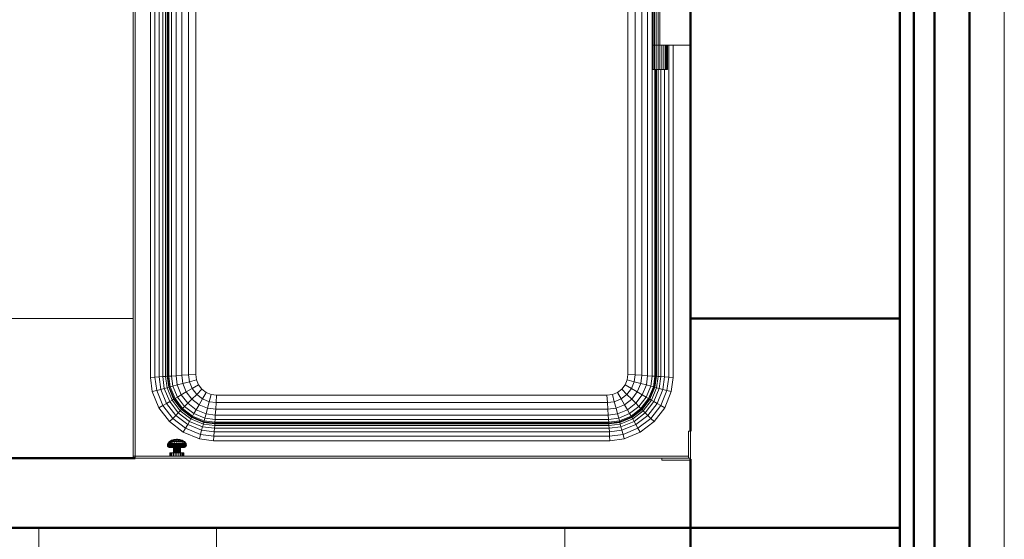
# Model space of a CAD drawing. Header units: millimetres. Extents: x -125 to 26481, y 4748 to 39818.
# Tile 94 of 104: x 23599 to 25012, y 33651 to 34396. Entities that reach past the tile are written whole.
import ezdxf

# ---------------------------------------------------------------- set-up
doc = ezdxf.new("R2010")
doc.units = ezdxf.units.MM
doc.linetypes.add('ADSK_Штриховая_ш3 п1_5', pattern=[225, 150, -75])
for name, color, linetype, lineweight in [('A-COLS-____-MCUT', 52, 'Continuous', 50), ('A-COLS-____-OTLN', 52, 'Continuous', 20), ('A-DETL-____-MBND', 5, 'ADSK_Штриховая_ш3 п1_5', 20), ('A-GENM-____-MCUT', 13, 'Continuous', 50), ('A-GENM-____-OTLN', 13, 'Continuous', 20), ('A-PART-____-MCUT', 2, 'Continuous', 50), ('A-PART-____-OTLN', 2, 'Continuous', 20), ('A-WALL-____-MCUT', 113, 'Continuous', 50), ('A-WALL-____-OTLN', 113, 'Continuous', 20), ('I-FURN-____-OTLN', 30, 'Continuous', 20), ('M-EQPM-____-OTLN', 50, 'Continuous', 20), ('S-BEAM-____-OTLN', 12, 'Continuous', 20)]:
    doc.layers.add(name, color=color, linetype=linetype, lineweight=lineweight)

# ---------------------------------------------------------------- blocks, each defined once
blk = doc.blocks.new('Прямая форма - V line-609742-В_Этаж 02_Отопление')
at = {"layer": 'A-DETL-____-MBND', "color": 253}
blk.add_line((150, 950), (150, 3020), dxfattribs=at)
blk = doc.blocks.new('Прямая форма - BMR - 001-609743-В_Этаж 02_Отопление')
blk.add_blockref('Прямая форма - V line-609742-В_Этаж 02_Отопление', (0, 0))
blk = doc.blocks.new('Прямая форма - V line-610911-В_Этаж 02_Отопление')
at = {"layer": 'I-FURN-____-OTLN', "color": 253}
for p, q in [((645.4, -30), (645.4, 0)), ((645.4, -30), (645.4, 0)), ((900, 0), (900, -300)), ((1400, 0), (1400, -300))]:
    blk.add_line(p, q, dxfattribs=at)
blk = doc.blocks.new('Прямая форма - FU - 059-610912-В_Этаж 02_Отопление')
blk.add_blockref('Прямая форма - V line-610911-В_Этаж 02_Отопление', (0, 0))
blk = doc.blocks.new('Прямая форма - V line-610915-В_Этаж 02_Отопление')
at = {"layer": 'M-EQPM-____-OTLN', "color": 253}
for p, q in [((-368.5, -648.8), (-368.5, 636.5)), ((-362.5, -648.4), (-362.5, 642.5)), ((-357.3, -648.1), (-357.3, 647.7)), ((-353.3, -647.8), (-353.3, 647.8)), ((-350.9, 647.7), (-350.9, -647.7)), ((-350, 647.6), (-350, -647.6)), ((-348.6, -647.5), (-348.6, 647.5)), ((-344.6, 647.3), (-344.6, -647.3)), ((-338.3, 646.9), (-338.3, -646.9)), ((-330, 646.3), (-330, -646.3)), ((-320.4, 645.7), (-320.4, -645.7)), ((-310, 645), (-310, -645)), ((310, 645), (310, -645)), ((320.4, 645.7), (320.4, -645.7)), ((330, 646.3), (330, -646.3)), ((338.3, 646.9), (338.3, -646.9)), ((344.6, 647.3), (344.6, -647.3)), ((-375, -649.3), (-375, 630)), ((-397, 608), (-397, -762)), ((-400, -762), (-400, 605)), ((-310, -645), (-310, 0)), ((310, -645), (310, 0)), ((345, -120), (345, -173)), ((345.4, -120), (345.4, -173)), ((346.5, -120), (346.5, -173)), ((348.2, -120), (348.2, -173)), ((350.5, -120), (350.5, -173)), ((353.2, -120), (353.2, -173)), ((356, -120), (356, -173)), ((345.4, -173), (345, -173)), ((345, -173), (345.4, -173)), ((345, -173), (345, -208)), ((346.5, -173), (345.4, -173)), ((345.4, -173), (346.5, -173)), ((345.4, -173), (345.4, -208)), ((348.2, -173), (346.5, -173)), ((346.5, -173), (348.2, -173)), ((346.5, -173), (346.5, -208)), ((350.5, -173), (348.2, -173)), ((348.2, -173), (350.5, -173)), ((348.2, -173), (348.2, -208)), ((353.2, -173), (350.5, -173)), ((350.5, -173), (353.2, -173)), ((350.5, -173), (350.5, -208)), ((356, -173), (353.2, -173)), ((353.2, -173), (356, -173)), ((353.2, -173), (353.2, -208)), ((400, -173), (356, -173)), ((356, -173), (356, -208)), ((358.8, -173), (358.8, -208)), ((361.5, -173), (361.5, -208)), ((363.8, -173), (363.8, -208)), ((365.5, -173), (365.5, -208)), ((366.6, -173), (366.6, -208)), ((367, -173), (367, -208)), ((368.5, -648.8), (368.5, -173)), ((375, -173), (375, -649.3)), ((345.4, -208), (345, -208)), ((346.5, -208), (345.4, -208)), ((348.2, -208), (346.5, -208)), ((350.5, -208), (348.2, -208)), ((348.6, -208), (348.6, -647.5)), ((350, -647.6), (350, -208)), ((353.2, -208), (350.5, -208)), ((350.9, -647.7), (350.9, -208)), ((356, -208), (353.2, -208)), ((353.3, -647.8), (353.3, -208)), ((358.8, -208), (356, -208)), ((357.3, -648.1), (357.3, -208)), ((361.5, -208), (358.8, -208)), ((363.8, -208), (361.5, -208)), ((362.5, -648.4), (362.5, -208)), ((365.5, -208), (363.8, -208)), ((366.6, -208), (365.5, -208)), ((367, -208), (366.6, -208)), ((-368.5, -648.8), (-375, -649.3)), ((-372.3, -669.7), (-375, -649.3)), ((-362.5, -648.4), (-368.5, -648.8)), ((-366, -668), (-368.5, -648.8)), ((-357.3, -648.1), (-362.5, -648.4)), ((-360.1, -666.5), (-362.5, -648.4)), ((-353.3, -647.8), (-357.3, -648.1)), ((-355.1, -665.1), (-357.3, -648.1)), ((-350.9, -647.7), (-353.3, -647.8)), ((-351.2, -664.1), (-353.3, -647.8)), ((-350, -647.6), (-350.9, -647.7)), ((-350.9, -647.7), (-348.8, -663.4)), ((-348.6, -647.5), (-350, -647.6)), ((-350, -647.6), (-347.9, -663.2)), ((-344.6, -647.3), (-348.6, -647.5)), ((-346.6, -662.9), (-348.6, -647.5)), ((-344.6, -647.3), (-338.3, -646.9)), ((-342.7, -661.8), (-344.6, -647.3)), ((-338.3, -646.9), (-330, -646.3)), ((-338.3, -646.9), (-336.5, -660.1)), ((-330, -646.3), (-320.4, -645.7)), ((-330, -646.3), (-328.5, -658)), ((-320.4, -645.7), (-310, -645)), ((-320.4, -645.7), (-319.1, -655.5)), ((-310, -645), (-309, -652.8)), ((-310, -645), (-309, -652.8)), ((309, -652.8), (310, -645)), ((310, -645), (309, -652.8)), ((320.4, -645.7), (310, -645)), ((320.4, -645.7), (319.1, -655.5)), ((330, -646.3), (320.4, -645.7)), ((330, -646.3), (328.5, -658)), ((338.3, -646.9), (330, -646.3)), ((338.3, -646.9), (336.5, -660.1)), ((344.6, -647.3), (338.3, -646.9)), ((344.6, -647.3), (342.7, -661.8)), ((348.6, -647.5), (344.6, -647.3)), ((348.6, -647.5), (346.6, -662.9)), ((347.9, -663.2), (350, -647.6)), ((350, -647.6), (348.6, -647.5)), ((348.8, -663.4), (350.9, -647.7)), ((350.9, -647.7), (350, -647.6)), ((353.3, -647.8), (350.9, -647.7)), ((351.2, -664.1), (353.3, -647.8)), ((357.3, -648.1), (353.3, -647.8)), ((355.1, -665.1), (357.3, -648.1)), ((362.5, -648.4), (357.3, -648.1)), ((360.1, -666.5), (362.5, -648.4)), ((368.5, -648.8), (362.5, -648.4)), ((366, -668), (368.5, -648.8)), ((375, -649.3), (368.5, -648.8)), ((375, -649.3), (372.3, -669.7)), ((-348.8, -663.4), (-351.2, -664.1)), ((-347.9, -663.2), (-348.8, -663.4)), ((-348.8, -663.4), (-341.7, -680.6)), ((-346.6, -662.9), (-347.9, -663.2)), ((-347.9, -663.2), (-340.9, -680.2)), ((-342.7, -661.8), (-346.6, -662.9)), ((-339.7, -679.5), (-346.6, -662.9)), ((-336.5, -660.1), (-342.7, -661.8)), ((-336.2, -677.5), (-342.7, -661.8)), ((-336.5, -660.1), (-328.5, -658)), ((-336.5, -660.1), (-330.7, -674.3)), ((-328.5, -658), (-319.1, -655.5)), ((-328.5, -658), (-323.5, -670.1)), ((-319.1, -655.5), (-309, -652.8)), ((-319.1, -655.5), (-315, -665.2)), ((-315, -665.2), (-306, -660)), ((-309, -652.8), (-306, -660)), ((-309, -652.8), (-306, -660)), ((-306, -660), (-301.2, -666.2)), ((-306, -660), (-301.2, -666.2)), ((301.2, -666.2), (306, -660)), ((306, -660), (301.2, -666.2)), ((306, -660), (309, -652.8)), ((309, -652.8), (306, -660)), ((315, -665.2), (306, -660)), ((319.1, -655.5), (309, -652.8)), ((319.1, -655.5), (315, -665.2)), ((328.5, -658), (319.1, -655.5)), ((328.5, -658), (323.5, -670.1)), ((336.5, -660.1), (328.5, -658)), ((336.5, -660.1), (330.7, -674.3)), ((342.7, -661.8), (336.2, -677.5)), ((342.7, -661.8), (336.5, -660.1)), ((346.6, -662.9), (339.7, -679.5)), ((340.9, -680.2), (347.9, -663.2)), ((341.7, -680.6), (348.8, -663.4)), ((346.6, -662.9), (342.7, -661.8)), ((347.9, -663.2), (346.6, -662.9)), ((348.8, -663.4), (347.9, -663.2)), ((351.2, -664.1), (348.8, -663.4)), ((-366, -668), (-372.3, -669.7)), ((-362.8, -692.8), (-372.3, -669.7)), ((-360.1, -666.5), (-366, -668)), ((-357.1, -689.5), (-366, -668)), ((-355.1, -665.1), (-360.1, -666.5)), ((-351.8, -686.5), (-360.1, -666.5)), ((-351.2, -664.1), (-355.1, -665.1)), ((-347.3, -683.9), (-355.1, -665.1)), ((-351.2, -664.1), (-343.8, -681.9)), ((-336.2, -677.5), (-339.7, -679.5)), ((-330.7, -674.3), (-336.2, -677.5)), ((-325.9, -690.9), (-336.2, -677.5)), ((-330.7, -674.3), (-323.5, -670.1)), ((-321.4, -686.4), (-330.7, -674.3)), ((-323.5, -670.1), (-315, -665.2)), ((-323.5, -670.1), (-315.5, -680.5)), ((-315.5, -680.5), (-308.6, -673.6)), ((-315, -665.2), (-308.6, -673.6)), ((-308.6, -673.6), (-301.2, -666.2)), ((-308.6, -673.6), (-300.2, -680)), ((-301.2, -666.2), (-295, -671)), ((-301.2, -666.2), (-295, -671)), ((-300.2, -680), (-295, -671)), ((-295, -671), (-287.8, -674)), ((-295, -671), (-287.8, -674)), ((-290.5, -684.1), (-287.8, -674)), ((-287.8, -674), (-280, -675)), ((-287.8, -674), (-280, -675)), ((-280.7, -685.4), (-280, -675)), ((-280, -675), (280, -675)), ((-280, -675), (280, -675)), ((280, -675), (287.8, -674)), ((280, -675), (287.8, -674)), ((280, -675), (280.7, -685.4)), ((287.8, -674), (295, -671)), ((295, -671), (287.8, -674)), ((287.8, -674), (290.5, -684.1)), ((295, -671), (301.2, -666.2)), ((301.2, -666.2), (295, -671)), ((295, -671), (300.2, -680)), ((308.6, -673.6), (300.2, -680)), ((301.2, -666.2), (308.6, -673.6)), ((315, -665.2), (308.6, -673.6)), ((308.6, -673.6), (315.5, -680.5)), ((323.5, -670.1), (315, -665.2)), ((323.5, -670.1), (315.5, -680.5)), ((330.7, -674.3), (321.4, -686.4)), ((330.7, -674.3), (323.5, -670.1)), ((336.2, -677.5), (325.9, -690.9)), ((336.2, -677.5), (330.7, -674.3)), ((339.7, -679.5), (336.2, -677.5)), ((343.8, -681.9), (351.2, -664.1)), ((347.3, -683.9), (355.1, -665.1)), ((355.1, -665.1), (351.2, -664.1)), ((351.8, -686.5), (360.1, -666.5)), ((360.1, -666.5), (355.1, -665.1)), ((357.1, -689.5), (366, -668)), ((366, -668), (360.1, -666.5)), ((362.8, -692.8), (372.3, -669.7)), ((372.3, -669.7), (366, -668)), ((-357.1, -689.5), (-362.8, -692.8)), ((-351.8, -686.5), (-357.1, -689.5)), ((-343, -708), (-357.1, -689.5)), ((-347.3, -683.9), (-351.8, -686.5)), ((-338.7, -703.7), (-351.8, -686.5)), ((-343.8, -681.9), (-347.3, -683.9)), ((-335, -700), (-347.3, -683.9)), ((-341.7, -680.6), (-343.8, -681.9)), ((-343.8, -681.9), (-332.1, -697.1)), ((-340.9, -680.2), (-341.7, -680.6)), ((-341.7, -680.6), (-330.3, -695.3)), ((-339.7, -679.5), (-340.9, -680.2)), ((-340.9, -680.2), (-329.7, -694.7)), ((-328.8, -693.8), (-339.7, -679.5)), ((-325.9, -690.9), (-328.8, -693.8)), ((-321.4, -686.4), (-325.9, -690.9)), ((-312.5, -701.2), (-325.9, -690.9)), ((-315.5, -680.5), (-321.4, -686.4)), ((-309.3, -695.7), (-321.4, -686.4)), ((-315.5, -680.5), (-305.1, -688.5)), ((-305.1, -688.5), (-309.3, -695.7)), ((-305.1, -688.5), (-300.2, -680)), ((-293, -693.5), (-305.1, -688.5)), ((-300.2, -680), (-290.5, -684.1)), ((-290.5, -684.1), (-293, -693.5)), ((-290.5, -684.1), (-280.7, -685.4)), ((-280.7, -685.4), (-281.3, -695)), ((280.7, -685.4), (-280.7, -685.4)), ((290.5, -684.1), (280.7, -685.4)), ((280.7, -685.4), (281.3, -695)), ((300.2, -680), (290.5, -684.1)), ((290.5, -684.1), (293, -693.5)), ((305.1, -688.5), (293, -693.5)), ((300.2, -680), (305.1, -688.5)), ((315.5, -680.5), (305.1, -688.5)), ((305.1, -688.5), (309.3, -695.7)), ((321.4, -686.4), (309.3, -695.7)), ((325.9, -690.9), (312.5, -701.2)), ((315.5, -680.5), (321.4, -686.4)), ((321.4, -686.4), (325.9, -690.9)), ((325.9, -690.9), (328.8, -693.8)), ((339.7, -679.5), (328.8, -693.8)), ((329.7, -694.7), (340.9, -680.2)), ((330.3, -695.3), (341.7, -680.6)), ((332.1, -697.1), (343.8, -681.9)), ((335, -700), (347.3, -683.9)), ((338.7, -703.7), (351.8, -686.5)), ((340.9, -680.2), (339.7, -679.5)), ((341.7, -680.6), (340.9, -680.2)), ((343.8, -681.9), (341.7, -680.6)), ((343, -708), (357.1, -689.5)), ((347.3, -683.9), (343.8, -681.9)), ((351.8, -686.5), (347.3, -683.9)), ((357.1, -689.5), (351.8, -686.5)), ((362.8, -692.8), (357.1, -689.5)), ((-347.6, -712.6), (-362.8, -692.8)), ((-338.7, -703.7), (-343, -708)), ((-335, -700), (-338.7, -703.7)), ((-321.5, -716.8), (-338.7, -703.7)), ((-332.1, -697.1), (-335, -700)), ((-335, -700), (-318.9, -712.3)), ((-330.3, -695.3), (-332.1, -697.1)), ((-332.1, -697.1), (-316.9, -708.8)), ((-329.7, -694.7), (-330.3, -695.3)), ((-330.3, -695.3), (-315.6, -706.7)), ((-328.8, -693.8), (-329.7, -694.7)), ((-329.7, -694.7), (-315.2, -705.9)), ((-314.5, -704.7), (-328.8, -693.8)), ((-315.2, -705.9), (-315.6, -706.7)), ((-314.5, -704.7), (-315.2, -705.9)), ((-315.2, -705.9), (-298.2, -712.9)), ((-312.5, -701.2), (-314.5, -704.7)), ((-297.9, -711.6), (-314.5, -704.7)), ((-309.3, -695.7), (-312.5, -701.2)), ((-296.8, -707.7), (-312.5, -701.2)), ((-295.1, -701.5), (-309.3, -695.7)), ((-295.1, -701.5), (-296.8, -707.7)), ((-293, -693.5), (-295.1, -701.5)), ((-281.9, -703.3), (-295.1, -701.5)), ((-281.3, -695), (-293, -693.5)), ((-281.9, -703.3), (-282.3, -709.6)), ((-281.3, -695), (-281.9, -703.3)), ((281.9, -703.3), (-281.9, -703.3)), ((281.3, -695), (-281.3, -695)), ((293, -693.5), (281.3, -695)), ((281.3, -695), (281.9, -703.3)), ((295.1, -701.5), (281.9, -703.3)), ((281.9, -703.3), (282.3, -709.6)), ((293, -693.5), (295.1, -701.5)), ((309.3, -695.7), (295.1, -701.5)), ((295.1, -701.5), (296.8, -707.7)), ((312.5, -701.2), (296.8, -707.7)), ((314.5, -704.7), (297.9, -711.6)), ((298.2, -712.9), (315.2, -705.9)), ((309.3, -695.7), (312.5, -701.2)), ((312.5, -701.2), (314.5, -704.7)), ((328.8, -693.8), (314.5, -704.7)), ((314.5, -704.7), (315.2, -705.9)), ((315.2, -705.9), (329.7, -694.7)), ((315.2, -705.9), (315.6, -706.7)), ((315.6, -706.7), (330.3, -695.3)), ((316.9, -708.8), (332.1, -697.1)), ((318.9, -712.3), (335, -700)), ((321.5, -716.8), (338.7, -703.7)), ((328.8, -693.8), (329.7, -694.7)), ((329.7, -694.7), (330.3, -695.3)), ((330.3, -695.3), (332.1, -697.1)), ((332.1, -697.1), (335, -700)), ((335, -700), (338.7, -703.7)), ((338.7, -703.7), (343, -708)), ((347.6, -712.6), (362.8, -692.8)), ((-343, -708), (-347.6, -712.6)), ((-327.8, -727.8), (-347.6, -712.6)), ((-324.5, -722.1), (-343, -708)), ((-321.5, -716.8), (-324.5, -722.1)), ((-318.9, -712.3), (-321.5, -716.8)), ((-301.5, -725.1), (-321.5, -716.8)), ((-316.9, -708.8), (-318.9, -712.3)), ((-318.9, -712.3), (-300.1, -720.1)), ((-315.6, -706.7), (-316.9, -708.8)), ((-316.9, -708.8), (-299.1, -716.2)), ((-315.6, -706.7), (-298.4, -713.8)), ((-300.1, -720.1), (-301.5, -725.1)), ((-299.1, -716.2), (-300.1, -720.1)), ((-300.1, -720.1), (-283.1, -722.3)), ((-298.4, -713.8), (-299.1, -716.2)), ((-299.1, -716.2), (-282.8, -718.3)), ((-298.2, -712.9), (-298.4, -713.8)), ((-298.4, -713.8), (-282.7, -715.9)), ((-297.9, -711.6), (-298.2, -712.9)), ((-298.2, -712.9), (-282.6, -715)), ((-296.8, -707.7), (-297.9, -711.6)), ((-282.5, -713.6), (-297.9, -711.6)), ((-282.3, -709.6), (-296.8, -707.7)), ((-282.8, -718.3), (-283.1, -722.3)), ((-282.7, -715.9), (-282.8, -718.3)), ((-282.8, -718.3), (282.8, -718.3)), ((-282.6, -715), (-282.7, -715.9)), ((-282.7, -715.9), (282.7, -715.9)), ((-282.5, -713.6), (-282.6, -715)), ((-282.6, -715), (282.6, -715)), ((-282.3, -709.6), (-282.5, -713.6)), ((282.5, -713.6), (-282.5, -713.6)), ((282.3, -709.6), (-282.3, -709.6)), ((296.8, -707.7), (282.3, -709.6)), ((282.3, -709.6), (282.5, -713.6)), ((297.9, -711.6), (282.5, -713.6)), ((282.5, -713.6), (282.6, -715)), ((282.6, -715), (298.2, -712.9)), ((282.6, -715), (282.7, -715.9)), ((282.7, -715.9), (298.4, -713.8)), ((282.7, -715.9), (282.8, -718.3)), ((282.8, -718.3), (299.1, -716.2)), ((282.8, -718.3), (283.1, -722.3)), ((283.1, -722.3), (300.1, -720.1)), ((296.8, -707.7), (297.9, -711.6)), ((297.9, -711.6), (298.2, -712.9)), ((298.2, -712.9), (298.4, -713.8)), ((298.4, -713.8), (315.6, -706.7)), ((298.4, -713.8), (299.1, -716.2)), ((299.1, -716.2), (316.9, -708.8)), ((299.1, -716.2), (300.1, -720.1)), ((300.1, -720.1), (318.9, -712.3)), ((300.1, -720.1), (301.5, -725.1)), ((301.5, -725.1), (321.5, -716.8)), ((315.6, -706.7), (316.9, -708.8)), ((316.9, -708.8), (318.9, -712.3)), ((318.9, -712.3), (321.5, -716.8)), ((321.5, -716.8), (324.5, -722.1)), ((324.5, -722.1), (343, -708)), ((327.8, -727.8), (347.6, -712.6)), ((343, -708), (347.6, -712.6)), ((-324.5, -722.1), (-327.8, -727.8)), ((-304.7, -737.3), (-327.8, -727.8)), ((-303, -731), (-324.5, -722.1)), ((-303, -731), (-304.7, -737.3)), ((-301.5, -725.1), (-303, -731)), ((-283.8, -733.5), (-303, -731)), ((-301.5, -725.1), (-283.4, -727.5)), ((-283.8, -733.5), (-284.3, -740)), ((-283.4, -727.5), (-283.8, -733.5)), ((283.8, -733.5), (-283.8, -733.5)), ((-283.1, -722.3), (-283.4, -727.5)), ((-283.4, -727.5), (283.4, -727.5)), ((-283.1, -722.3), (283.1, -722.3)), ((283.1, -722.3), (283.4, -727.5)), ((283.4, -727.5), (301.5, -725.1)), ((283.4, -727.5), (283.8, -733.5)), ((283.8, -733.5), (303, -731)), ((283.8, -733.5), (284.3, -740)), ((301.5, -725.1), (303, -731)), ((303, -731), (324.5, -722.1)), ((303, -731), (304.7, -737.3)), ((327.8, -727.8), (304.7, -737.3)), ((324.5, -722.1), (327.8, -727.8)), ((400, -726.5), (397, -726.5)), ((397, -726.5), (397, -762)), ((400, -765), (400, -726.5)), ((-350.7, -746), (-350.5, -745)), ((-350.3, -746), (-350.7, -746)), ((-350.7, -746), (-350.3, -746)), ((-350.7, -747), (-350.7, -746)), ((-350.2, -747), (-350.7, -747)), ((-350.7, -747), (-350.2, -747)), ((-350.3, -748), (-350.7, -747)), ((-350.5, -745), (-350.1, -744.1)), ((-350.3, -746), (-350.1, -745)), ((-350.3, -746), (-348.9, -746)), ((-350.2, -747), (-350.3, -746)), ((-349.9, -748), (-350.3, -748)), ((-350.3, -748), (-349.9, -748)), ((-349.7, -748.8), (-350.3, -748)), ((-350.2, -747), (-348.8, -747)), ((-349.9, -748), (-350.2, -747)), ((-349.9, -748), (-350.2, -747)), ((-350.1, -744.1), (-347.7, -741.4)), ((-349.6, -744.1), (-350.1, -744.1)), ((-350.1, -744.1), (-349.6, -744.1)), ((-350.1, -745), (-349.6, -744.1)), ((-350.1, -745), (-349.6, -744.1)), ((-348.7, -745), (-350.1, -745)), ((-350.1, -745), (-348.7, -745)), ((-348.5, -748), (-349.9, -748)), ((-349.9, -748), (-348.5, -748)), ((-349.3, -748.8), (-349.9, -748)), ((-349.3, -748.8), (-349.9, -748)), ((-349.6, -744.1), (-347.3, -741.4)), ((-349.6, -744.1), (-348.3, -744.1)), ((-348.9, -746), (-348.7, -745)), ((-348.9, -746), (-346.7, -746)), ((-348.8, -747), (-348.9, -746)), ((-348.8, -747), (-346.7, -747)), ((-348.5, -748), (-348.8, -747)), ((-348.7, -745), (-348.3, -744.1)), ((-348.7, -745), (-346.6, -745)), ((-348.5, -748), (-346.4, -748)), ((-348, -748.8), (-348.5, -748)), ((-348.3, -744.1), (-346.2, -741.4)), ((-348.3, -744.1), (-346.2, -744.1)), ((-347.7, -741.4), (-344.7, -739.4)), ((-347.3, -741.4), (-347.7, -741.4)), ((-347.7, -741.4), (-347.3, -741.4)), ((-347.3, -741.4), (-344.4, -739.4)), ((-347.3, -741.4), (-346.2, -741.4)), ((-346.7, -746), (-346.6, -745)), ((-346.7, -746), (-343.9, -746)), ((-346.7, -747), (-346.7, -746)), ((-346.7, -747), (-343.8, -747)), ((-346.4, -748), (-346.7, -747)), ((-346.6, -745), (-346.2, -744.1)), ((-346.6, -745), (-343.8, -745)), ((-346.4, -748), (-343.7, -748)), ((-346, -748.8), (-346.4, -748)), ((-346.2, -741.4), (-343.7, -739.4)), ((-346.2, -741.4), (-344.5, -741.4)), ((-346.2, -744.1), (-344.5, -741.4)), ((-346.2, -744.1), (-343.5, -744.1)), ((-344.7, -739.4), (-341.3, -738.1)), ((-344.5, -741.4), (-342.5, -739.4)), ((-344.5, -741.4), (-342.3, -741.4)), ((-344.4, -739.4), (-341.2, -738.1)), ((-344.4, -739.4), (-341.2, -738.1)), ((-344.4, -739.4), (-343.7, -739.4)), ((-343.9, -746), (-343.8, -745)), ((-343.9, -746), (-340.6, -746)), ((-343.8, -747), (-343.9, -746)), ((-343.8, -745), (-343.5, -744.1)), ((-343.8, -745), (-340.5, -745)), ((-343.8, -747), (-340.5, -747)), ((-343.7, -748), (-343.8, -747)), ((-343.7, -739.4), (-340.8, -738.1)), ((-343.7, -739.4), (-342.5, -739.4)), ((-343.7, -748), (-340.4, -748)), ((-343.4, -748.8), (-343.7, -748)), ((-343.5, -744.1), (-342.3, -741.4)), ((-343.5, -744.1), (-340.4, -744.1)), ((-342.5, -739.4), (-340.1, -738.1)), ((-342.5, -739.4), (-340.9, -739.4)), ((-342.3, -741.4), (-340.9, -739.4)), ((-342.3, -741.4), (-339.8, -741.4)), ((-341.3, -738.1), (-337.8, -737.7)), ((-341.2, -738.1), (-341.3, -738.1)), ((-341.3, -738.1), (-341.2, -738.1)), ((-341.2, -738.1), (-337.8, -737.7)), ((-341.2, -738.1), (-337.8, -737.7)), ((-340.9, -739.4), (-339.2, -738.1)), ((-340.9, -739.4), (-339, -739.4)), ((-340.8, -738.1), (-337.7, -737.7)), ((-340.8, -738.1), (-337.7, -737.7)), ((-340.1, -738.1), (-340.8, -738.1)), ((-340.8, -738.1), (-340.1, -738.1)), ((-340.5, -745), (-340.6, -746)), ((-340.6, -746), (-337, -746)), ((-340.6, -746), (-340.5, -747)), ((-340.4, -744.1), (-340.5, -745)), ((-340.5, -745), (-337, -745)), ((-340.5, -747), (-337, -747)), ((-340.5, -747), (-340.4, -748)), ((-339.8, -741.4), (-340.4, -744.1)), ((-340.4, -744.1), (-337, -744.1)), ((-340.4, -748), (-337, -748)), ((-340.4, -748), (-340.3, -748.8)), ((-340.1, -738.1), (-337.6, -737.7)), ((-340.1, -738.1), (-337.6, -737.7)), ((-339.2, -738.1), (-340.1, -738.1)), ((-340.1, -738.1), (-339.2, -738.1)), ((-339, -739.4), (-339.8, -741.4)), ((-339.8, -741.4), (-337, -741.4)), ((-339.2, -738.1), (-337.4, -737.7)), ((-339.2, -738.1), (-337.4, -737.7)), ((-338.1, -738.1), (-339.2, -738.1)), ((-339.2, -738.1), (-338.1, -738.1)), ((-338.1, -738.1), (-339, -739.4)), ((-339, -739.4), (-337, -739.4)), ((-337.2, -737.7), (-338.1, -738.1)), ((-338.1, -738.1), (-337.2, -737.7)), ((-338.1, -738.1), (-337, -738.1)), ((-337.7, -737.7), (-337.8, -737.7)), ((-337.8, -737.7), (-337.8, -737.7)), ((-337.8, -737.7), (-337.8, -737.7)), ((-337.8, -737.7), (-337.7, -737.7)), ((-337.6, -737.7), (-337.7, -737.7)), ((-337.7, -737.7), (-337.6, -737.7)), ((-337.4, -737.7), (-337.6, -737.7)), ((-337.6, -737.7), (-337.4, -737.7)), ((-337.2, -737.7), (-337.4, -737.7)), ((-337.4, -737.7), (-337.2, -737.7)), ((-337, -737.7), (-337.2, -737.7)), ((-337.2, -737.7), (-337, -737.7)), ((-336.8, -737.7), (-337, -737.7)), ((-337, -737.7), (-337, -738.1)), ((-336.8, -737.7), (-337, -737.7)), ((-337, -738.1), (-337, -737.7)), ((-337, -738.1), (-335.9, -738.1)), ((-337, -738.1), (-337, -739.4)), ((-337, -739.4), (-335, -739.4)), ((-337, -739.4), (-337, -741.4)), ((-337, -741.4), (-334.2, -741.4)), ((-337, -741.4), (-337, -744.1)), ((-337, -744.1), (-333.6, -744.1)), ((-337, -744.1), (-337, -745)), ((-337, -745), (-333.5, -745)), ((-337, -745), (-337, -746)), ((-337, -746), (-333.4, -746)), ((-337, -746), (-337, -747)), ((-337, -747), (-333.5, -747)), ((-337, -747), (-337, -748)), ((-337, -748), (-333.6, -748)), ((-337, -748), (-337, -748.8)), ((-335.9, -738.1), (-336.8, -737.7)), ((-336.8, -737.7), (-336.6, -737.7)), ((-336.6, -737.7), (-336.8, -737.7)), ((-335.9, -738.1), (-336.8, -737.7)), ((-336.6, -737.7), (-336.4, -737.7)), ((-336.4, -737.7), (-336.6, -737.7)), ((-334.8, -738.1), (-336.6, -737.7)), ((-334.8, -738.1), (-336.6, -737.7)), ((-336.4, -737.7), (-336.3, -737.7)), ((-336.3, -737.7), (-336.4, -737.7)), ((-333.9, -738.1), (-336.4, -737.7)), ((-333.9, -738.1), (-336.4, -737.7)), ((-336.3, -737.7), (-336.2, -737.7)), ((-336.2, -737.7), (-336.3, -737.7)), ((-333.2, -738.1), (-336.3, -737.7)), ((-333.2, -738.1), (-336.3, -737.7)), ((-336.2, -737.7), (-336.2, -737.7)), ((-336.2, -737.7), (-336.2, -737.7)), ((-332.8, -738.1), (-336.2, -737.7)), ((-332.7, -738.1), (-336.2, -737.7)), ((-332.8, -738.1), (-336.2, -737.7)), ((-335, -739.4), (-335.9, -738.1)), ((-335.9, -738.1), (-334.8, -738.1)), ((-334.8, -738.1), (-335.9, -738.1)), ((-334.2, -741.4), (-335, -739.4)), ((-335, -739.4), (-333.1, -739.4)), ((-334.8, -738.1), (-333.9, -738.1)), ((-333.9, -738.1), (-334.8, -738.1)), ((-333.1, -739.4), (-334.8, -738.1)), ((-333.6, -744.1), (-334.2, -741.4)), ((-334.2, -741.4), (-331.7, -741.4)), ((-333.9, -738.1), (-333.2, -738.1)), ((-333.2, -738.1), (-333.9, -738.1)), ((-331.5, -739.4), (-333.9, -738.1)), ((-333.7, -748.8), (-333.6, -748)), ((-333.5, -745), (-333.6, -744.1)), ((-333.6, -744.1), (-330.5, -744.1)), ((-333.6, -748), (-333.5, -747)), ((-333.6, -748), (-330.3, -748)), ((-333.4, -746), (-333.5, -745)), ((-333.5, -745), (-330.2, -745)), ((-333.5, -747), (-333.4, -746)), ((-333.5, -747), (-330.2, -747)), ((-333.4, -746), (-330.1, -746)), ((-333.2, -738.1), (-332.8, -738.1)), ((-332.8, -738.1), (-333.2, -738.1)), ((-330.3, -739.4), (-333.2, -738.1)), ((-330.3, -739.4), (-333.2, -738.1)), ((-333.1, -739.4), (-331.5, -739.4)), ((-331.7, -741.4), (-333.1, -739.4)), ((-332.8, -738.1), (-332.7, -738.1)), ((-332.7, -738.1), (-332.8, -738.1)), ((-329.6, -739.4), (-332.8, -738.1)), ((-329.6, -739.4), (-332.8, -738.1)), ((-329.3, -739.4), (-332.7, -738.1)), ((-331.7, -741.4), (-329.5, -741.4)), ((-330.5, -744.1), (-331.7, -741.4)), ((-331.5, -739.4), (-330.3, -739.4)), ((-329.5, -741.4), (-331.5, -739.4)), ((-330.6, -748.8), (-330.3, -748)), ((-330.5, -744.1), (-327.8, -744.1)), ((-330.2, -745), (-330.5, -744.1)), ((-330.3, -739.4), (-329.6, -739.4)), ((-327.8, -741.4), (-330.3, -739.4)), ((-330.3, -748), (-330.2, -747)), ((-330.3, -748), (-327.6, -748)), ((-330.2, -745), (-327.4, -745)), ((-330.1, -746), (-330.2, -745)), ((-330.2, -747), (-330.1, -746)), ((-330.2, -747), (-327.3, -747)), ((-330.1, -746), (-327.3, -746)), ((-326.7, -741.4), (-329.6, -739.4)), ((-329.5, -741.4), (-327.8, -741.4)), ((-327.8, -744.1), (-329.5, -741.4)), ((-326.3, -741.4), (-329.3, -739.4)), ((-328, -748.8), (-327.6, -748)), ((-327.8, -741.4), (-326.7, -741.4)), ((-325.7, -744.1), (-327.8, -741.4)), ((-327.8, -744.1), (-325.7, -744.1)), ((-327.4, -745), (-327.8, -744.1)), ((-327.6, -748), (-327.3, -747)), ((-327.6, -748), (-325.5, -748)), ((-327.4, -745), (-325.3, -745)), ((-327.3, -746), (-327.4, -745)), ((-327.3, -746), (-325.1, -746)), ((-327.3, -747), (-327.3, -746)), ((-327.3, -747), (-325.2, -747)), ((-326.7, -741.4), (-326.3, -741.4)), ((-326.3, -741.4), (-326.7, -741.4)), ((-324.4, -744.1), (-326.7, -741.4)), ((-323.9, -744.1), (-326.3, -741.4)), ((-326, -748.8), (-325.5, -748)), ((-325.7, -744.1), (-324.4, -744.1)), ((-325.3, -745), (-325.7, -744.1)), ((-325.5, -748), (-325.2, -747)), ((-325.5, -748), (-324.1, -748)), ((-324.1, -748), (-325.5, -748)), ((-325.3, -745), (-323.9, -745)), ((-323.9, -745), (-325.3, -745)), ((-325.1, -746), (-325.3, -745)), ((-325.2, -747), (-325.1, -746)), ((-325.2, -747), (-323.8, -747)), ((-325.1, -746), (-323.7, -746)), ((-324.7, -748.8), (-324.1, -748)), ((-324.7, -748.8), (-324.1, -748)), ((-324.4, -744.1), (-323.9, -744.1)), ((-323.9, -744.1), (-324.4, -744.1)), ((-323.9, -745), (-324.4, -744.1)), ((-323.9, -745), (-324.4, -744.1)), ((-324.3, -748.8), (-323.7, -748)), ((-324.1, -748), (-323.8, -747)), ((-324.1, -748), (-323.8, -747)), ((-324.1, -748), (-323.7, -748)), ((-323.7, -748), (-324.1, -748)), ((-323.5, -745), (-323.9, -744.1)), ((-323.9, -745), (-323.5, -745)), ((-323.5, -745), (-323.9, -745)), ((-323.7, -746), (-323.9, -745)), ((-323.7, -746), (-323.9, -745)), ((-323.8, -747), (-323.7, -746)), ((-323.8, -747), (-323.3, -747)), ((-323.3, -747), (-323.8, -747)), ((-323.7, -746), (-323.3, -746)), ((-323.3, -746), (-323.7, -746)), ((-323.7, -748), (-323.3, -747)), ((-323.3, -746), (-323.5, -745)), ((-323.3, -747), (-323.3, -746)), ((-284.3, -740), (-304.7, -737.3)), ((284.3, -740), (-284.3, -740)), ((304.7, -737.3), (284.3, -740)), ((-400, -765), (-400, -762)), ((-397, -762), (-400, -762)), ((-397, -765), (-397, -762)), ((-397, -762), (397, -762)), ((-349.3, -748.8), (-349.7, -748.8)), ((-349.7, -748.8), (-349.3, -748.8)), ((-348.9, -749.5), (-349.7, -748.8)), ((-348, -748.8), (-349.3, -748.8)), ((-349.3, -748.8), (-348, -748.8)), ((-348.5, -749.5), (-349.3, -748.8)), ((-348.5, -749.5), (-349.3, -748.8)), ((-348.5, -749.5), (-348.9, -749.5)), ((-348.9, -749.5), (-348.5, -749.5)), ((-348, -749.9), (-348.9, -749.5)), ((-347.3, -749.5), (-348.5, -749.5)), ((-348.5, -749.5), (-347.3, -749.5)), ((-347.6, -749.9), (-348.5, -749.5)), ((-347.6, -749.9), (-348.5, -749.5)), ((-348, -748.8), (-346, -748.8)), ((-347.3, -749.5), (-348, -748.8)), ((-347.3, -749.5), (-348, -748.8)), ((-347.6, -749.9), (-348, -749.9)), ((-348, -749.9), (-347.6, -749.9)), ((-347, -750), (-348, -749.9)), ((-346.5, -749.9), (-347.6, -749.9)), ((-347.6, -749.9), (-346.5, -749.9)), ((-346.7, -750), (-347.6, -749.9)), ((-346.7, -750), (-347.6, -749.9)), ((-345.4, -749.5), (-347.3, -749.5)), ((-347.3, -749.5), (-345.4, -749.5)), ((-346.5, -749.9), (-347.3, -749.5)), ((-346.5, -749.9), (-347.3, -749.5)), ((-346.7, -750), (-347, -750)), ((-347, -750), (-346.7, -750)), ((-347, -757.2), (-346.7, -757.2)), ((-347, -762), (-347, -757.2)), ((-345.7, -750), (-346.7, -750)), ((-346.7, -750), (-345.7, -750)), ((-346.7, -757.2), (-345.7, -757.2)), ((-346.7, -762), (-346.7, -757.2)), ((-344.8, -749.9), (-346.5, -749.9)), ((-346.5, -749.9), (-344.8, -749.9)), ((-345.7, -750), (-346.5, -749.9)), ((-345.7, -750), (-346.5, -749.9)), ((-346, -748.8), (-343.4, -748.8)), ((-345.4, -749.5), (-346, -748.8)), ((-344.1, -750), (-345.7, -750)), ((-345.7, -750), (-344.1, -750)), ((-345.7, -757.2), (-344.1, -757.2)), ((-345.7, -762), (-345.7, -757.2)), ((-345.4, -749.5), (-343, -749.5)), ((-344.8, -749.9), (-345.4, -749.5)), ((-344.8, -749.9), (-345.4, -749.5)), ((-342.5, -749.9), (-344.8, -749.9)), ((-344.8, -749.9), (-342.5, -749.9)), ((-344.1, -750), (-344.8, -749.9)), ((-344.1, -750), (-344.8, -749.9)), ((-342, -750), (-344.1, -750)), ((-344.1, -750), (-342, -750)), ((-344.1, -757.2), (-342, -757.2)), ((-344.1, -762), (-344.1, -757.2)), ((-343.4, -748.8), (-340.3, -748.8)), ((-343, -749.5), (-343.4, -748.8)), ((-343, -749.5), (-340.1, -749.5)), ((-342.5, -749.9), (-343, -749.5)), ((-342.5, -749.9), (-343, -749.5)), ((-339.8, -749.9), (-342.5, -749.9)), ((-342.5, -749.9), (-339.8, -749.9)), ((-342, -750), (-342.5, -749.9)), ((-342, -750), (-342.5, -749.9)), ((-342, -750), (-339.6, -750)), ((-341.8, -750), (-342, -750)), ((-342, -750), (-341.8, -750)), ((-342, -757.2), (-342, -750)), ((-342, -757.2), (-339.6, -757.2)), ((-342, -762), (-342, -757.2)), ((-341.8, -750), (-341.3, -750)), ((-341.8, -757.2), (-341.8, -750)), ((-341.3, -750), (-340.5, -750)), ((-341.3, -757.2), (-341.3, -750)), ((-340.5, -750), (-339.5, -750)), ((-340.5, -757.2), (-340.5, -750)), ((-340.3, -748.8), (-337, -748.8)), ((-340.3, -748.8), (-340.1, -749.5)), ((-340.1, -749.5), (-337, -749.5)), ((-340.1, -749.5), (-339.8, -749.9)), ((-339.8, -749.9), (-340.1, -749.5)), ((-339.8, -749.9), (-337, -749.9)), ((-337, -749.9), (-339.8, -749.9)), ((-339.8, -749.9), (-339.6, -750)), ((-339.6, -750), (-339.8, -749.9)), ((-339.6, -750), (-337, -750)), ((-339.6, -757.2), (-337, -757.2)), ((-339.6, -757.2), (-339.6, -762)), ((-339.5, -750), (-338.3, -750)), ((-339.5, -757.2), (-339.5, -750)), ((-338.3, -750), (-337, -750)), ((-338.3, -750), (-338.3, -757.2)), ((-337, -748.8), (-333.7, -748.8)), ((-337, -748.8), (-337, -749.5)), ((-337, -749.5), (-333.9, -749.5)), ((-337, -749.5), (-337, -749.9)), ((-337, -749.9), (-337, -749.5)), ((-337, -749.9), (-334.2, -749.9)), ((-337, -749.9), (-337, -750)), ((-334.2, -749.9), (-337, -749.9)), ((-337, -750), (-337, -749.9)), ((-337, -750), (-334.4, -750)), ((-337, -750), (-335.7, -750)), ((-337, -750), (-337, -757.2)), ((-337, -757.2), (-334.4, -757.2)), ((-337, -757.2), (-337, -762)), ((-335.7, -757.2), (-335.7, -750)), ((-335.7, -750), (-334.5, -750)), ((-334.5, -750), (-333.5, -750)), ((-334.5, -757.2), (-334.5, -750)), ((-334.4, -750), (-334.2, -749.9)), ((-334.4, -750), (-334.2, -749.9)), ((-334.4, -750), (-332, -750)), ((-334.4, -762), (-334.4, -757.2)), ((-334.4, -757.2), (-332, -757.2)), ((-334.2, -749.9), (-333.9, -749.5)), ((-334.2, -749.9), (-333.9, -749.5)), ((-334.2, -749.9), (-331.5, -749.9)), ((-331.5, -749.9), (-334.2, -749.9)), ((-333.9, -749.5), (-333.7, -748.8)), ((-333.9, -749.5), (-331, -749.5)), ((-333.7, -748.8), (-330.6, -748.8)), ((-333.5, -750), (-332.7, -750)), ((-333.5, -757.2), (-333.5, -750)), ((-332.7, -750), (-332.2, -750)), ((-332.7, -757.2), (-332.7, -750)), ((-332.2, -750), (-332, -750)), ((-332, -750), (-332.2, -750)), ((-332.2, -757.2), (-332.2, -750)), ((-332, -750), (-331.5, -749.9)), ((-332, -750), (-331.5, -749.9)), ((-332, -750), (-329.9, -750)), ((-329.9, -750), (-332, -750)), ((-332, -757.2), (-332, -750)), ((-332, -757.2), (-329.9, -757.2)), ((-332, -762), (-332, -757.2)), ((-331.5, -749.9), (-331, -749.5)), ((-331.5, -749.9), (-331, -749.5)), ((-331.5, -749.9), (-329.2, -749.9)), ((-329.2, -749.9), (-331.5, -749.9)), ((-331, -749.5), (-330.6, -748.8)), ((-331, -749.5), (-328.6, -749.5)), ((-330.6, -748.8), (-328, -748.8)), ((-329.9, -750), (-329.2, -749.9)), ((-329.9, -750), (-329.2, -749.9)), ((-329.9, -750), (-328.3, -750)), ((-328.3, -750), (-329.9, -750)), ((-329.9, -757.2), (-328.3, -757.2)), ((-329.9, -762), (-329.9, -757.2)), ((-329.2, -749.9), (-328.6, -749.5)), ((-329.2, -749.9), (-328.6, -749.5)), ((-329.2, -749.9), (-327.5, -749.9)), ((-327.5, -749.9), (-329.2, -749.9)), ((-328.6, -749.5), (-328, -748.8)), ((-328.6, -749.5), (-326.7, -749.5)), ((-326.7, -749.5), (-328.6, -749.5)), ((-328.3, -750), (-327.5, -749.9)), ((-328.3, -750), (-327.5, -749.9)), ((-328.3, -750), (-327.3, -750)), ((-327.3, -750), (-328.3, -750)), ((-328.3, -757.2), (-327.3, -757.2)), ((-328.3, -762), (-328.3, -757.2)), ((-328, -748.8), (-326, -748.8)), ((-327.5, -749.9), (-326.7, -749.5)), ((-327.5, -749.9), (-326.7, -749.5)), ((-327.5, -749.9), (-326.4, -749.9)), ((-326.4, -749.9), (-327.5, -749.9)), ((-327.3, -750), (-326.4, -749.9)), ((-327.3, -750), (-326.4, -749.9)), ((-327.3, -750), (-327, -750)), ((-327, -750), (-327.3, -750)), ((-327.3, -757.2), (-327, -757.2)), ((-327.3, -762), (-327.3, -757.2)), ((-327, -750), (-326, -749.9)), ((-327, -762), (-327, -757.2)), ((-326.7, -749.5), (-326, -748.8)), ((-326.7, -749.5), (-326, -748.8)), ((-326.7, -749.5), (-325.5, -749.5)), ((-325.5, -749.5), (-326.7, -749.5)), ((-326.4, -749.9), (-325.5, -749.5)), ((-326.4, -749.9), (-325.5, -749.5)), ((-326.4, -749.9), (-326, -749.9)), ((-326, -749.9), (-326.4, -749.9)), ((-326, -748.8), (-324.7, -748.8)), ((-324.7, -748.8), (-326, -748.8)), ((-326, -749.9), (-325.1, -749.5)), ((-325.5, -749.5), (-324.7, -748.8)), ((-325.5, -749.5), (-324.7, -748.8)), ((-325.5, -749.5), (-325.1, -749.5)), ((-325.1, -749.5), (-325.5, -749.5)), ((-325.1, -749.5), (-324.3, -748.8)), ((-324.7, -748.8), (-324.3, -748.8)), ((-324.3, -748.8), (-324.7, -748.8)), ((397, -762), (397, -765)), ((397, -765), (-397, -765)), ((358.5, -768), (358.5, -765)), ((358.5, -768), (398.5, -768)), ((397, -765), (398.5, -765)), ((397, -765), (400, -765)), ((399.8, -765.8), (398.5, -765)), ((398.5, -768), (399.8, -767.3)), ((399.8, -767.3), (399.8, -765.8)), ((400, -765), (400, -766.5))]:
    blk.add_line(p, q, dxfattribs=at)
blk = doc.blocks.new('Прямая форма - FU - 055-610916-В_Этаж 02_Отопление')
blk.add_blockref('Прямая форма - V line-610915-В_Этаж 02_Отопление', (0, 0))
blk = doc.blocks.new('Прямая форма - Gypsum Plasterboard - Waterproof-611012-В_Этаж 02_Отопление')
at = {"layer": 'A-WALL-____-MCUT', "color": 9}
for p, q in [((7184.9, 50), (3493.1, 50)), ((3493.1, 0), (7184.9, 0))]:
    blk.add_line(p, q, dxfattribs=at)
blk = doc.blocks.new('Прямая форма - Insulation - Thermal Break-611013-В_Этаж 02_Отопление')
at = {"layer": 'A-WALL-____-MCUT', "color": 9}
for p, q in [((7184.9, 80), (3493.1, 80)), ((3493.1, 50), (7184.9, 50))]:
    blk.add_line(p, q, dxfattribs=at)
blk = doc.blocks.new('Прямая форма - Masonry Block - Structural-611014-В_Этаж 02_Отопление')
at = {"layer": 'A-WALL-____-MCUT', "color": 9}
for p, q in [((5030, 400), (3493.1, 400)), ((5030, 100), (5030, 400)), ((7184.9, 400), (5330, 400)), ((5330, 400), (5330, 100)), ((3493.1, 100), (5030, 100)), ((5330, 100), (7184.9, 100))]:
    blk.add_line(p, q, dxfattribs=at)
blk = doc.blocks.new('Прямая форма - Concrete - Structural-611015-В_Этаж 02_Отопление')
at = {"layer": 'A-WALL-____-MCUT', "color": 9}
for p, q in [((7184.9, 100), (3493.1, 100)), ((3493.1, 80), (7184.9, 80))]:
    blk.add_line(p, q, dxfattribs=at)
blk = doc.blocks.new('Прямая форма - SW - 004-611016-В_Этаж 02_Отопление')
for name in ['Прямая форма - Masonry Block - Structural-611014-В_Этаж 02_Отопление', 'Прямая форма - Concrete - Structural-611015-В_Этаж 02_Отопление', 'Прямая форма - Insulation - Thermal Break-611013-В_Этаж 02_Отопление', 'Прямая форма - Gypsum Plasterboard - Waterproof-611012-В_Этаж 02_Отопление']:
    blk.add_blockref(name, (0, 0))
blk = doc.blocks.new('Family - Gypsum Plasterboard - Waterproof-611020-В_Этаж 02_Отопление')
at = {"layer": 'A-PART-____-MCUT', "color": 9}
for p, q in [((7184.9, 50), (3493.1, 50)), ((3493.1, 0), (7184.9, 0))]:
    blk.add_line(p, q, dxfattribs=at)
blk = doc.blocks.new('Family - Insulation - Thermal Break-611022-В_Этаж 02_Отопление')
at = {"layer": 'A-PART-____-MCUT', "color": 9}
for p, q in [((7184.9, 80), (3493.1, 80)), ((3493.1, 50), (7184.9, 50))]:
    blk.add_line(p, q, dxfattribs=at)
blk = doc.blocks.new('Family - Masonry Block - Structural-611024-В_Этаж 02_Отопление')
at = {"layer": 'A-PART-____-MCUT', "color": 9}
for p, q in [((5030, 400), (3493.1, 400)), ((5030, 100), (5030, 400)), ((7184.9, 400), (5330, 400)), ((5330, 400), (5330, 100)), ((3493.1, 100), (5030, 100)), ((5330, 100), (7184.9, 100))]:
    blk.add_line(p, q, dxfattribs=at)
blk = doc.blocks.new('Family - Concrete - Structural-611028-В_Этаж 02_Отопление')
at = {"layer": 'A-PART-____-MCUT', "color": 9}
for p, q in [((7184.9, 100), (3493.1, 100)), ((3493.1, 80), (7184.9, 80))]:
    blk.add_line(p, q, dxfattribs=at)
blk = doc.blocks.new('Прямая форма - V line-611382-В_Этаж 02_Отопление')
at = {"layer": 'A-COLS-____-MCUT', "color": 9}
for p, q in [((150, 150), (-150, 150)), ((-150, 150), (-150, -150)), ((150, 51.5), (150, 150)), ((150, -150), (150, 11.5)), ((-150, -150), (150, -150))]:
    blk.add_line(p, q, dxfattribs=at)
blk = doc.blocks.new('Прямая форма - CRE - 001-611383-В_Этаж 02_Отопление')
blk.add_blockref('Прямая форма - V line-611382-В_Этаж 02_Отопление', (0, 0))
blk = doc.blocks.new('Прямая форма - V line-611799-В_Этаж 02_Отопление')
at = {"layer": 'A-WALL-____-MCUT', "color": 9}
for p, q in [((3603, 0), (1229.1, 0)), ((4400, -100), (4400, -1.5)), ((1229.1, -100), (4400, -100))]:
    blk.add_line(p, q, dxfattribs=at)
blk = doc.blocks.new('Прямая форма - SW - 014-611800-В_Этаж 02_Отопление')
blk.add_blockref('Прямая форма - V line-611799-В_Этаж 02_Отопление', (0, 0))
blk = doc.blocks.new('Прямая форма - Timber - Floor-611842-В_Этаж 02_Отопление')
at = {"layer": 'A-DETL-____-MBND', "color": 253}
blk.add_line((3570, -5020), (5640, -5020), dxfattribs=at)
blk = doc.blocks.new('Прямая форма - SLA - 009-611843-В_Этаж 02_Отопление')
blk.add_blockref('Прямая форма - Timber - Floor-611842-В_Этаж 02_Отопление', (0, 0))
blk = doc.blocks.new('Family - Timber - Floor-611851-В_Этаж 02_Отопление')
at = {"layer": 'A-DETL-____-MBND', "color": 253}
blk.add_line((3570, -5020), (5640, -5020), dxfattribs=at)
blk = doc.blocks.new('Прямая форма - V line-612828-В_Этаж 02_Отопление')
at = {"layer": 'A-GENM-____-MCUT', "lineweight": 9}
for p, q in [((40703.2, 35504.2), (40703.2, 32132.5)), ((40753.2, 32132.5), (40753.2, 35504.2))]:
    blk.add_line(p, q, dxfattribs=at)
blk = doc.blocks.new('Прямая форма - SLA - 004-612829-В_Этаж 02_Отопление')
blk.add_blockref('Прямая форма - V line-612828-В_Этаж 02_Отопление', (0, 0))
blk = doc.blocks.new('V line_ifc_RVT-1-В_Этаж 02_Отопление')
at = {"layer": 'A-COLS-____-OTLN', "color": 253, "lineweight": 20, "rotation": 180}
blk.add_blockref('Прямая форма - CRE - 001-611383-В_Этаж 02_Отопление', (40453.2, 33817.6), dxfattribs=at)
at = {"layer": 'A-GENM-____-OTLN', "color": 253, "lineweight": 20}
for name, p in [('Прямая форма - SLA - 009-611843-В_Этаж 02_Отопление', (33863.2, 38987.6)), ('Прямая форма - SLA - 004-612829-В_Этаж 02_Отопление', (0, 0))]:
    blk.add_blockref(name, p, dxfattribs=at)
at = {"layer": 'A-PART-____-OTLN', "color": 253, "lineweight": 20}
blk.add_blockref('Family - Timber - Floor-611851-В_Этаж 02_Отопление', (33863.2, 38987.6), dxfattribs=at)
at = {"layer": 'A-PART-____-OTLN', "color": 253, "lineweight": 20, "rotation": 90}
for name in ['Family - Concrete - Structural-611028-В_Этаж 02_Отопление', 'Family - Insulation - Thermal Break-611022-В_Этаж 02_Отопление', 'Family - Gypsum Plasterboard - Waterproof-611020-В_Этаж 02_Отопление', 'Family - Masonry Block - Structural-611024-В_Этаж 02_Отопление']:
    blk.add_blockref(name, (40703.2, 28637.6), dxfattribs=at)
at = {"layer": 'A-WALL-____-OTLN', "color": 253, "lineweight": 20, "rotation": 90}
blk.add_blockref('Прямая форма - SW - 004-611016-В_Этаж 02_Отопление', (40703.2, 28637.6), dxfattribs=at)
at = {"layer": 'A-WALL-____-OTLN', "color": 253, "lineweight": 20}
blk.add_blockref('Прямая форма - SW - 014-611800-В_Этаж 02_Отопление', (35903.2, 33767.6), dxfattribs=at)
at = {"layer": 'I-FURN-____-OTLN', "color": 253, "lineweight": 20}
blk.add_blockref('Прямая форма - FU - 059-610912-В_Этаж 02_Отопление', (38722.9, 33667.6), dxfattribs=at)
at = {"layer": 'M-EQPM-____-OTLN', "color": 253, "lineweight": 20}
blk.add_blockref('Прямая форма - FU - 055-610916-В_Этаж 02_Отопление', (39903.2, 34532.6), dxfattribs=at)
at = {"layer": 'S-BEAM-____-OTLN', "color": 253, "lineweight": 20, "rotation": 90}
blk.add_blockref('Прямая форма - BMR - 001-609743-В_Этаж 02_Отопление', (40453.2, 33817.6), dxfattribs=at)

msp = doc.modelspace()

# ---------------------------------------------------------------- block references
at = {"lineweight": 9}
msp.add_blockref('V line_ifc_RVT-1-В_Этаж 02_Отопление', (-15741.7, 0), dxfattribs=at)

doc.saveas('drawing.dxf')
